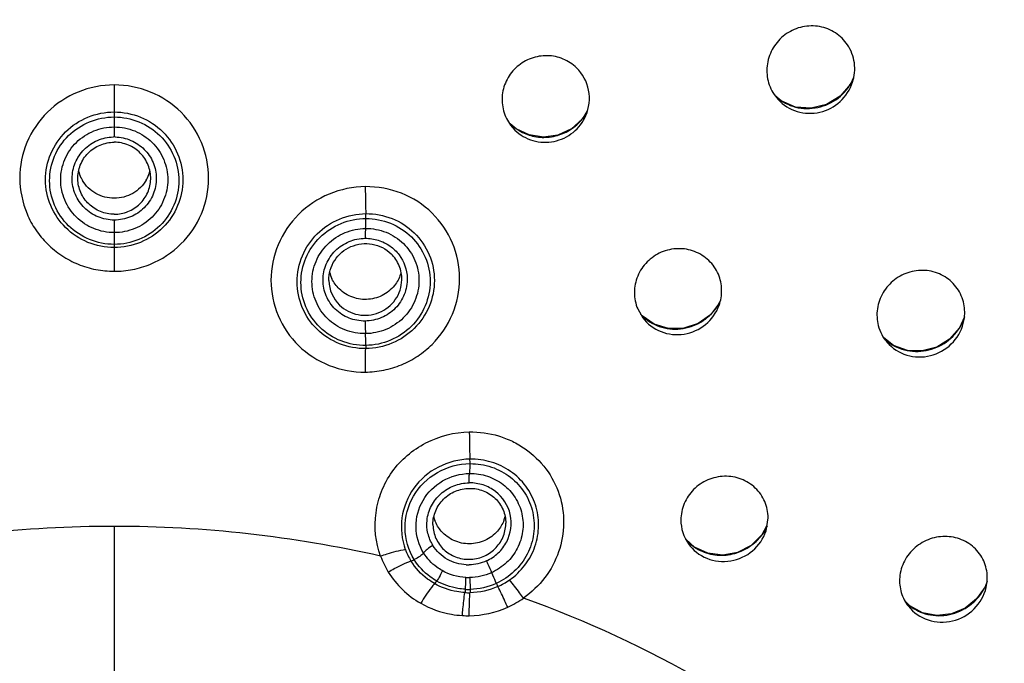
# Model space of a CAD drawing. Header units: millimetres. Extents: x 113 to 769, y -81 to 829.
# Tile 23 of 30: x 510 to 546, y 762 to 786. Entities that reach past the tile are written whole.
import ezdxf

# ---------------------------------------------------------------- set-up
doc = ezdxf.new("R2010")
doc.units = ezdxf.units.MM
doc.header["$LTSCALE"] = 65.395
doc.layers.get('0').update_dxf_attribs({"linetype": 'CONTINUOUS'})

msp = doc.modelspace()

# ---------------------------------------------------------------- linework, layer by layer
at = {"color": 9, "linetype": 'CONTINUOUS'}
for p, q in [((513.276, 783.619), (513.276, 781.714)), ((527.769, 782.198), (527.772, 782.195)), ((513.276, 778.668), (513.276, 776.796)), ((513.275, 767.459), (513.276, 757.172))]:
    msp.add_line(p, q, dxfattribs=at)
at = {"color": 7, "linetype": 'CONTINUOUS'}
for p, q in [((540.336, 783.885), (540.229, 783.649)), ((537.431, 783.271), (537.577, 783.085)), ((537.692, 783.038), (537.458, 783.235)), ((530.594, 782.674), (530.412, 782.375)), ((527.988, 782.017), (527.769, 782.198)), ((527.787, 782.142), (527.942, 781.966)), ((532.439, 775.417), (532.623, 775.098)), ((533.046, 774.857), (532.601, 775.164)), ((541.803, 774.08), (541.433, 774.377)), ((537.135, 767.292), (537.212, 767.772)), ((524.942, 767.532), (524.942, 767.504)), ((527.611, 767.541), (527.611, 767.57)), ((537.167, 767.495), (536.983, 767.143)), ((545.226, 765.447), (545.152, 765.24)), ((545.194, 765.218), (545.231, 765.445)), ((542.404, 764.543), (542.222, 764.735))]:
    msp.add_line(p, q, dxfattribs=at)
for points in [[(540.229, 783.649), (539.851, 783.205), (539.354, 782.899), (538.79, 782.763), (538.216, 782.81), (537.692, 783.038)], [(530.412, 782.375), (530.011, 782.012), (529.52, 781.78), (528.985, 781.704), (528.459, 781.787), (527.988, 782.017)], [(535.432, 775.646), (535.099, 775.207), (534.647, 774.886), (534.121, 774.711), (533.569, 774.701), (533.046, 774.857)], [(544.396, 775.129), (544.22, 774.728), (543.857, 774.314), (543.388, 774.022), (542.856, 773.879), (542.31, 773.899), (541.803, 774.08)], [(536.983, 767.143), (536.588, 766.76), (536.096, 766.507), (535.553, 766.409), (535.008, 766.475), (534.514, 766.702), (534.215, 766.982)], [(545.152, 765.24), (544.845, 764.8), (544.423, 764.461), (543.922, 764.254), (543.387, 764.197), (542.866, 764.296), (542.404, 764.543)]]:
    msp.add_lwpolyline(points, dxfattribs=at)
at = {"color": 9, "linetype": 'CONTINUOUS'}
for centre, radius, start, end in [((528.988, 783.533), 1.837, 318.1246, 328.0247), ((528.966, 783.423), 1.713, 225.7858, 227.2018), ((528.992, 783.452), 1.752, 227.238, 239.3575), ((528.992, 783.531), 1.832, 309.1844, 318.1035), ((528.989, 783.448), 1.747, 239.3614, 248.4165), ((528.996, 783.467), 1.768, 248.4359, 256.5776), ((528.993, 783.527), 1.828, 283.9261, 301.0827), ((528.985, 783.539), 1.842, 301.1011, 309.1823), ((513.312, 779.901), 1.814, 91.1538, 92.1729), ((513.243, 779.922), 1.792, 87.9393, 88.9392), ((528.998, 783.478), 1.778, 256.5929, 266.3902), ((528.999, 783.503), 1.804, 266.4003, 273.7915), ((528.999, 783.507), 1.807, 273.8022, 283.9098), ((509.653, 778.477), 12.838, 1.1178, 1.9188), ((533.835, 776.508), 1.815, 328.521, 334.3902), ((533.78, 776.389), 1.701, 223.2723, 228.0444), ((542.673, 775.722), 1.841, 333.7413, 338.3126), ((542.615, 775.553), 1.683, 226.3917, 232.3924), ((516.578, 769.496), 9.728, 1.5238, 2.5064), ((513.328, 722.765), 44.694, 90.0666, 102.6664), ((513.236, 722.872), 44.587, 77.318, 89.9485), ((535.545, 768.227), 1.802, 329.4471, 335.5328), ((535.517, 768.247), 1.836, 318.3881, 323.2851), ((535.533, 768.235), 1.816, 323.2929, 323.897), ((535.534, 768.234), 1.815, 323.898, 329.4489), ((535.456, 768.097), 1.685, 221.2642, 227.7258), ((535.461, 768.103), 1.692, 227.7234, 236.0526), ((526.114, 767.513), 3.293, 200.2822, 211.5995), ((526.158, 767.443), 2.375, 200.4281, 211.7906), ((526.242, 767.641), 1.59, 267.0358, 270.9042), ((526.254, 767.596), 2.014, 266.9866, 270.8619), ((526.268, 767.611), 2.579, 294.0752, 304.8699), ((543.497, 766.055), 1.846, 326.6247, 333.9604), ((543.525, 766.041), 1.814, 333.9767, 335.7597), ((543.538, 766.035), 1.8, 335.76, 337.2453), ((526.262, 767.611), 2.581, 266.7042, 270.7814), ((526.253, 767.569), 2.418, 267.0855, 271.1852), ((526.222, 767.734), 3.546, 294.2533, 305.0833), ((514.03, 725.435), 41.889, 50.1169, 70.1402), ((543.475, 766.069), 1.872, 317.9957, 326.624), ((543.411, 765.857), 1.657, 224.3592, 231.0551), ((543.409, 765.856), 1.654, 231.0603, 231.8393), ((543.426, 765.878), 1.682, 231.8607, 239.8497), ((543.446, 766.097), 1.911, 300.8868, 312.0892), ((543.455, 766.088), 1.899, 312.0866, 317.9844), ((526.223, 767.723), 3.535, 266.7018, 270.7802), ((543.443, 765.907), 1.716, 239.8593, 250.3916), ((543.453, 766.088), 1.901, 300.2386, 300.8628)]:
    msp.add_arc(centre, radius, start, end, dxfattribs=at)
at = {"color": 7, "linetype": 'CONTINUOUS'}
for centre, radius, start, end in [((513.224, 780.787), 1.297, 194.7862, 206.1098), ((513.328, 780.787), 1.296, 333.8435, 345.7281), ((513.222, 780.786), 1.294, 206.1122, 210.8591), ((513.331, 780.786), 1.293, 329.61, 333.8389), ((522.409, 777.079), 1.289, 193.9395, 205.5133), ((522.422, 776.484), 1.288, 181.3094, 225.8585), ((526.213, 768.131), 1.285, 194.9259, 200.6668), ((526.338, 768.132), 1.286, 339.4362, 345.9628), ((535.524, 767.692), 1.506, 179.9612, 215.2857)]:
    msp.add_arc(centre, radius, start, end, dxfattribs=at)
at = {"color": 9, "linetype": 'CONTINUOUS'}
for points, knots in [([(456.113, 766.816), (455.922, 770.565), (456.323, 778.135), (459.259, 789.117), (464.406, 799.301), (471.55, 808.263), (480.398, 815.64), (490.585, 821.132), (501.692, 824.519), (509.419, 825.281), (513.276, 825.281)], [0, 0, 0, 0, 0.123356, 0.246921, 0.370936, 0.49557, 0.620887, 0.746843, 0.873283, 1, 1, 1, 1]), ([(513.361, 825.281), (517.214, 825.275), (524.933, 824.503), (536.025, 821.107), (546.198, 815.609), (555.03, 808.232), (562.162, 799.274), (567.3, 789.097), (570.23, 778.124), (570.63, 770.562), (570.438, 766.816)], [0, 0, 0, 0, 0.126717, 0.253157, 0.379112, 0.504428, 0.629061, 0.753076, 0.876642, 1, 1, 1, 1]), ([(513.276, 783.619), (512.826, 783.619), (511.92, 783.439), (510.77, 782.684), (510, 781.547), (509.728, 780.207), (509.959, 779.089), (510.381, 778.298), (510.82, 777.783), (511.343, 777.352), (511.944, 777.035), (512.597, 776.839), (513.05, 776.799), (513.276, 776.796)], [0, 0, 0, 0, 0.125617, 0.250762, 0.375189, 0.499148, 0.623095, 0.685512, 0.748103, 0.81087, 0.873794, 0.936862, 1, 1, 1, 1]), ([(513.276, 776.796), (513.502, 776.797), (513.955, 776.837), (514.819, 777.101), (515.78, 777.73), (516.55, 778.864), (516.822, 780.205), (516.552, 781.546), (515.783, 782.683), (514.632, 783.439), (513.726, 783.619), (513.276, 783.619)], [0, 0, 0, 0, 0.063181, 0.126283, 0.251477, 0.375995, 0.500095, 0.624221, 0.748843, 0.874177, 1, 1, 1, 1]), ([(537.58, 783.117), (537.793, 782.952), (538.308, 782.721), (539.15, 782.758), (539.897, 783.158), (540.235, 783.618), (540.345, 783.869)], [0, 0, 0, 0, 0.247259, 0.496474, 0.747856, 1, 1, 1, 1]), ([(513.276, 777.665), (512.949, 777.666), (512.29, 777.796), (511.453, 778.345), (510.896, 779.173), (510.696, 780.147), (510.896, 781.121), (511.453, 781.949), (512.29, 782.498), (512.949, 782.628), (513.276, 782.629)], [0, 0, 0, 0, 0.12585, 0.251209, 0.375832, 0.500003, 0.624127, 0.748789, 0.874133, 1, 1, 1, 1]), ([(513.276, 782.629), (513.603, 782.628), (514.261, 782.498), (515.099, 781.95), (515.655, 781.122), (515.855, 780.147), (515.656, 779.173), (515.099, 778.345), (514.262, 777.796), (513.603, 777.666), (513.276, 777.665)], [0, 0, 0, 0, 0.125854, 0.251185, 0.375849, 0.499975, 0.624149, 0.748778, 0.874148, 1, 1, 1, 1]), ([(513.276, 777.781), (512.968, 777.781), (512.348, 777.902), (511.562, 778.42), (511.034, 779.196), (510.849, 780.113), (511.034, 781.03), (511.562, 781.806), (512.348, 782.324), (512.968, 782.445), (513.276, 782.445)], [0, 0, 0, 0, 0.125891, 0.251246, 0.375889, 0.50001, 0.624124, 0.748754, 0.874104, 1, 1, 1, 1]), ([(513.276, 782.445), (513.583, 782.445), (514.204, 782.324), (514.99, 781.806), (515.517, 781.03), (515.703, 780.113), (515.517, 779.196), (514.99, 778.42), (514.204, 777.902), (513.583, 777.781), (513.276, 777.781)], [0, 0, 0, 0, 0.125894, 0.251244, 0.375873, 0.499985, 0.624107, 0.74875, 0.874106, 1, 1, 1, 1]), ([(513.276, 778.212), (513.021, 778.212), (512.507, 778.313), (511.856, 778.742), (511.419, 779.386), (511.266, 780.146), (511.419, 780.906), (511.856, 781.55), (512.507, 781.979), (513.021, 782.08), (513.276, 782.08)], [0, 0, 0, 0, 0.125867, 0.251218, 0.375862, 0.50001, 0.624156, 0.748799, 0.874132, 1, 1, 1, 1]), ([(513.276, 782.08), (513.531, 782.08), (514.045, 781.979), (514.696, 781.55), (515.133, 780.906), (515.286, 780.146), (515.132, 779.386), (514.696, 778.742), (514.045, 778.313), (513.531, 778.212), (513.276, 778.212)], [0, 0, 0, 0, 0.125866, 0.251201, 0.375844, 0.499984, 0.624128, 0.748784, 0.874124, 1, 1, 1, 1]), ([(511.735, 780.193), (511.735, 780.388), (511.815, 780.783), (512.148, 781.284), (512.649, 781.625), (513.046, 781.706), (513.244, 781.713)], [0, 0, 0, 0, 0.24839, 0.497626, 0.748229, 1, 1, 1, 1]), ([(513.307, 781.713), (513.504, 781.706), (513.899, 781.625), (514.4, 781.288), (514.733, 780.79), (514.816, 780.397), (514.817, 780.203)], [0, 0, 0, 0, 0.251749, 0.502393, 0.751578, 1, 1, 1, 1]), ([(513.276, 778.668), (513.075, 778.677), (512.77, 778.728), (512.414, 778.919), (512.101, 779.171), (511.817, 779.595), (511.734, 779.995), (511.735, 780.193)], [0, 0, 0, 0, 0.251478, 0.377477, 0.503132, 0.751956, 1, 1, 1, 1]), ([(514.817, 780.203), (514.819, 780.004), (514.738, 779.602), (514.454, 779.175), (514.142, 778.92), (513.784, 778.727), (513.477, 778.679), (513.276, 778.668)], [0, 0, 0, 0, 0.248028, 0.496807, 0.622497, 0.748478, 1, 1, 1, 1]), ([(522.467, 779.897), (522.017, 779.891), (521.114, 779.7), (519.961, 778.947), (519.202, 777.804), (518.919, 776.469), (519.201, 775.137), (519.964, 774.007), (521.118, 773.272), (522.021, 773.095), (522.468, 773.104)], [0, 0, 0, 0, 0.126248, 0.252182, 0.377302, 0.501532, 0.625342, 0.749405, 0.874283, 1, 1, 1, 1]), ([(522.467, 779.898), (522.467, 779.813), (522.469, 779.483), (522.475, 779.152), (522.484, 778.907)], [0, 0, 0, 0, 0.25732, 1, 1, 1, 1]), ([(522.468, 773.104), (522.694, 773.114), (523.146, 773.158), (523.8, 773.352), (524.398, 773.677), (525.097, 774.245), (525.74, 775.193), (526.009, 776.53), (525.741, 777.865), (524.973, 778.993), (523.82, 779.738), (522.916, 779.894), (522.467, 779.897)], [0, 0, 0, 0, 0.063326, 0.126573, 0.189872, 0.252945, 0.377847, 0.501897, 0.625553, 0.749531, 0.87431, 1, 1, 1, 1]), ([(522.483, 773.965), (522.157, 773.962), (521.499, 774.084), (520.66, 774.622), (520.102, 775.444), (519.903, 776.414), (520.106, 777.387), (520.663, 778.214), (521.498, 778.767), (522.156, 778.903), (522.484, 778.907)], [0, 0, 0, 0, 0.125791, 0.250747, 0.374829, 0.498667, 0.622848, 0.747928, 0.873806, 1, 1, 1, 1]), ([(522.484, 778.907), (522.81, 778.909), (523.467, 778.787), (524.306, 778.249), (524.864, 777.428), (525.063, 776.457), (524.861, 775.485), (524.303, 774.658), (523.468, 774.104), (522.81, 773.969), (522.483, 773.965)], [0, 0, 0, 0, 0.125812, 0.25073, 0.374876, 0.498653, 0.622876, 0.74792, 0.873808, 1, 1, 1, 1]), ([(522.486, 774.081), (522.178, 774.077), (521.556, 774.19), (520.765, 774.699), (520.234, 775.471), (520.048, 776.388), (520.236, 777.306), (520.767, 778.084), (521.556, 778.604), (522.179, 778.727), (522.488, 778.728)], [0, 0, 0, 0, 0.125838, 0.250796, 0.374926, 0.498728, 0.622905, 0.74794, 0.873793, 1, 1, 1, 1]), ([(522.475, 778.364), (522.479, 778.38), (522.481, 778.425), (522.488, 778.546), (522.488, 778.652), (522.488, 778.729)], [0, 0, 0, 0, 0.130846, 0.367615, 1, 1, 1, 1]), ([(522.488, 778.729), (522.794, 778.73), (523.411, 778.612), (524.193, 778.102), (524.717, 777.333), (524.9, 776.422), (524.715, 775.51), (524.191, 774.736), (523.41, 774.215), (522.793, 774.087), (522.486, 774.083)], [0, 0, 0, 0, 0.125846, 0.250811, 0.374939, 0.498728, 0.622892, 0.747922, 0.873782, 1, 1, 1, 1]), ([(522.474, 774.513), (522.219, 774.51), (521.706, 774.604), (521.053, 775.026), (520.615, 775.665), (520.462, 776.423), (520.618, 777.182), (521.056, 777.825), (521.706, 778.258), (522.22, 778.362), (522.475, 778.364)], [0, 0, 0, 0, 0.125821, 0.250757, 0.374884, 0.498689, 0.622891, 0.747935, 0.873803, 1, 1, 1, 1]), ([(522.475, 778.364), (522.467, 778.323), (522.467, 778.202), (522.463, 778.083), (522.463, 778.005)], [0, 0, 0, 0, 0.352562, 1, 1, 1, 1]), ([(522.475, 778.364), (522.729, 778.367), (523.242, 778.272), (523.894, 777.85), (524.331, 777.212), (524.483, 776.455), (524.328, 775.697), (523.891, 775.054), (523.242, 774.621), (522.729, 774.516), (522.474, 774.513)], [0, 0, 0, 0, 0.125814, 0.25074, 0.374854, 0.498673, 0.622874, 0.747931, 0.873794, 1, 1, 1, 1]), ([(522.461, 774.973), (522.261, 774.974), (521.857, 775.045), (521.342, 775.377), (521, 775.88), (520.877, 776.476), (521.002, 777.073), (521.345, 777.581), (521.858, 777.92), (522.262, 778.001), (522.463, 778.005)], [0, 0, 0, 0, 0.125781, 0.250684, 0.37472, 0.498515, 0.622735, 0.74784, 0.873725, 1, 1, 1, 1]), ([(522.463, 778.005), (522.624, 778.004), (522.948, 777.958), (523.242, 777.813), (523.373, 777.72)], [0, 0, 0, 0, 0.501329, 1, 1, 1, 1]), ([(524.001, 776.545), (524.007, 776.344), (523.932, 775.935), (523.649, 775.501), (523.335, 775.238), (522.975, 775.039), (522.665, 774.986), (522.461, 774.973)], [0, 0, 0, 0, 0.247379, 0.496328, 0.622266, 0.748446, 1, 1, 1, 1]), ([(532.643, 775.124), (532.835, 774.952), (533.308, 774.691), (534.113, 774.646), (534.867, 774.943), (535.245, 775.336), (535.383, 775.56)], [0, 0, 0, 0, 0.246977, 0.49652, 0.748168, 1, 1, 1, 1]), ([(522.461, 774.973), (522.461, 774.929), (522.462, 774.776), (522.466, 774.622), (522.474, 774.513)], [0, 0, 0, 0, 0.284661, 1, 1, 1, 1]), ([(541.588, 774.219), (541.795, 774.06), (542.296, 773.834), (543.116, 773.861), (543.856, 774.231), (544.204, 774.666), (544.324, 774.908)], [0, 0, 0, 0, 0.245674, 0.494734, 0.747015, 1, 1, 1, 1]), ([(522.486, 774.083), (522.487, 774.197), (522.484, 774.341), (522.476, 774.484), (522.474, 774.513)], [0, 0, 0, 0, 0.797823, 1, 1, 1, 1]), ([(522.469, 773.104), (522.469, 773.186), (522.47, 773.473), (522.474, 773.76), (522.483, 773.965)], [0, 0, 0, 0, 0.285555, 1, 1, 1, 1]), ([(522.486, 774.081), (522.486, 774.071), (522.485, 774.032), (522.484, 773.993), (522.483, 773.965)], [0, 0, 0, 0, 0.270871, 1, 1, 1, 1]), ([(523.024, 766.371), (522.838, 766.868), (522.759, 767.708), (523.034, 768.749), (523.548, 769.715), (524.632, 770.622), (525.727, 770.91), (526.273, 770.919)], [0, 0, 0, 0, 0.245784, 0.370334, 0.495693, 0.747153, 1, 1, 1, 1]), ([(526.273, 770.919), (526.634, 770.912), (527.182, 770.851), (527.855, 770.584), (528.473, 770.223), (529.124, 769.595), (529.624, 768.639), (529.784, 767.571), (529.597, 766.506), (529.086, 765.543), (528.554, 765.042), (528.26, 764.832)], [0, 0, 0, 0, 0.126629, 0.189752, 0.252603, 0.377043, 0.500746, 0.624323, 0.748487, 0.873675, 1, 1, 1, 1]), ([(526.274, 770.92), (526.275, 770.835), (526.277, 770.502), (526.286, 770.169), (526.297, 769.921)], [0, 0, 0, 0, 0.254424, 1, 1, 1, 1]), ([(526.297, 769.921), (525.899, 769.914), (525.1, 769.709), (524.165, 768.916), (523.714, 767.785), (523.799, 766.976), (523.932, 766.614)], [0, 0, 0, 0, 0.253365, 0.505236, 0.75393, 1, 1, 1, 1]), ([(527.742, 765.495), (527.957, 765.645), (528.342, 766.012), (528.717, 766.71), (528.852, 767.486), (528.733, 768.262), (528.371, 768.959), (527.803, 769.507), (527.088, 769.852), (526.56, 769.925), (526.297, 769.921)], [0, 0, 0, 0, 0.126362, 0.251599, 0.375808, 0.499435, 0.623185, 0.74771, 0.873333, 1, 1, 1, 1]), ([(524.259, 766.24), (524.047, 766.581), (523.805, 767.399), (524.14, 768.629), (525.052, 769.529), (525.89, 769.752), (526.303, 769.754)], [0, 0, 0, 0, 0.246464, 0.49456, 0.746307, 1, 1, 1, 1]), ([(526.285, 769.395), (526.29, 769.409), (526.293, 769.452), (526.303, 769.571), (526.303, 769.677), (526.303, 769.754)], [0, 0, 0, 0, 0.123429, 0.357745, 1, 1, 1, 1]), ([(526.303, 769.754), (526.567, 769.756), (527.099, 769.672), (527.804, 769.294), (528.34, 768.705), (528.641, 767.973), (528.674, 767.181), (528.434, 766.421), (527.951, 765.781), (527.504, 765.481), (527.263, 765.371)], [0, 0, 0, 0, 0.126519, 0.251914, 0.376164, 0.499704, 0.623313, 0.747741, 0.87334, 1, 1, 1, 1]), ([(524.602, 766.485), (524.427, 766.766), (524.227, 767.442), (524.503, 768.457), (525.254, 769.203), (525.944, 769.391), (526.285, 769.395)], [0, 0, 0, 0, 0.24645, 0.494551, 0.746299, 1, 1, 1, 1]), ([(526.267, 769.052), (526.267, 769.127), (526.268, 769.228), (526.276, 769.342), (526.28, 769.382), (526.285, 769.395)], [0, 0, 0, 0, 0.658176, 0.87858, 1, 1, 1, 1]), ([(526.285, 769.395), (526.504, 769.398), (526.947, 769.33), (527.535, 769.019), (527.983, 768.532), (528.235, 767.924), (528.263, 767.265), (528.063, 766.634), (527.662, 766.102), (527.289, 765.853), (527.088, 765.762)], [0, 0, 0, 0, 0.126522, 0.251888, 0.376126, 0.499609, 0.623263, 0.747668, 0.87332, 1, 1, 1, 1]), ([(524.728, 767.679), (524.747, 767.862), (524.859, 768.227), (525.21, 768.677), (525.7, 768.978), (526.079, 769.048), (526.267, 769.052)], [0, 0, 0, 0, 0.246819, 0.496433, 0.747802, 1, 1, 1, 1]), ([(526.9, 766.193), (527.056, 766.268), (527.351, 766.461), (527.768, 767.01), (527.898, 767.916), (527.398, 768.681), (526.788, 769.002), (526.44, 769.05), (526.267, 769.052)], [0, 0, 0, 0, 0.12764, 0.254223, 0.500473, 0.746358, 0.872607, 1, 1, 1, 1]), ([(524.941, 766.761), (524.862, 766.899), (524.732, 767.195), (524.712, 767.521), (524.728, 767.679)], [0, 0, 0, 0, 0.50001, 1, 1, 1, 1]), ([(534.516, 766.699), (534.693, 766.579), (535.098, 766.406), (535.759, 766.381), (536.393, 766.587), (536.745, 766.864), (536.89, 767.027)], [0, 0, 0, 0, 0.246263, 0.495787, 0.74772, 1, 1, 1, 1]), ([(524.941, 766.761), (524.869, 766.718), (524.749, 766.634), (524.637, 766.536), (524.602, 766.485)], [0, 0, 0, 0, 0.577684, 1, 1, 1, 1]), ([(523.025, 766.371), (523.105, 766.4), (523.401, 766.5), (523.706, 766.58), (523.932, 766.614)], [0, 0, 0, 0, 0.27083, 1, 1, 1, 1]), ([(524.602, 766.485), (524.566, 766.433), (524.451, 766.346), (524.331, 766.272), (524.259, 766.24)], [0, 0, 0, 0, 0.44241, 1, 1, 1, 1]), ([(525.28, 765.837), (525.211, 765.876), (524.947, 766.047), (524.726, 766.285), (524.602, 766.485)], [0, 0, 0, 0, 0.252184, 1, 1, 1, 1]), ([(523.309, 765.787), (523.382, 765.83), (523.649, 765.982), (523.928, 766.117), (524.139, 766.192)], [0, 0, 0, 0, 0.274205, 1, 1, 1, 1]), ([(524.139, 766.192), (524.148, 766.195), (524.189, 766.21), (524.229, 766.226), (524.259, 766.24)], [0, 0, 0, 0, 0.234433, 1, 1, 1, 1]), ([(525.004, 765.361), (524.916, 765.411), (524.579, 765.631), (524.297, 765.936), (524.139, 766.192)], [0, 0, 0, 0, 0.252122, 1, 1, 1, 1]), ([(525.08, 765.457), (524.997, 765.504), (524.677, 765.711), (524.41, 765.998), (524.259, 766.24)], [0, 0, 0, 0, 0.252176, 1, 1, 1, 1]), ([(526.9, 766.193), (526.919, 766.154), (526.984, 766.011), (527.047, 765.867), (527.088, 765.762)], [0, 0, 0, 0, 0.279165, 1, 1, 1, 1]), ([(523.309, 765.787), (523.454, 765.552), (523.806, 765.115), (524.256, 764.78), (524.497, 764.642)], [0, 0, 0, 0, 0.498458, 1, 1, 1, 1]), ([(525.28, 765.837), (525.263, 765.773), (525.199, 765.643), (525.126, 765.519), (525.08, 765.457)], [0, 0, 0, 0, 0.461772, 1, 1, 1, 1]), ([(526.13, 765.155), (526.142, 765.268), (526.15, 765.411), (526.15, 765.555), (526.148, 765.585)], [0, 0, 0, 0, 0.792481, 1, 1, 1, 1]), ([(526.285, 765.582), (526.288, 765.552), (526.299, 765.409), (526.303, 765.266), (526.303, 765.152)], [0, 0, 0, 0, 0.208204, 1, 1, 1, 1]), ([(527.088, 765.762), (527.099, 765.734), (527.154, 765.602), (527.213, 765.472), (527.263, 765.371)], [0, 0, 0, 0, 0.207773, 1, 1, 1, 1]), ([(525.004, 765.361), (524.963, 765.315), (524.779, 765.086), (524.618, 764.84), (524.497, 764.642)], [0, 0, 0, 0, 0.210466, 1, 1, 1, 1]), ([(525.004, 765.361), (525.01, 765.368), (525.036, 765.4), (525.061, 765.432), (525.08, 765.457)], [0, 0, 0, 0, 0.230031, 1, 1, 1, 1]), ([(526.113, 765.035), (526.016, 765.04), (525.631, 765.084), (525.256, 765.218), (525.004, 765.361)], [0, 0, 0, 0, 0.251839, 1, 1, 1, 1]), ([(526.13, 765.155), (526.038, 765.16), (525.674, 765.199), (525.319, 765.323), (525.08, 765.457)], [0, 0, 0, 0, 0.251849, 1, 1, 1, 1]), ([(527.679, 764.501), (527.645, 764.575), (527.529, 764.828), (527.409, 765.079), (527.32, 765.256)], [0, 0, 0, 0, 0.2899, 1, 1, 1, 1]), ([(528.26, 764.832), (528.213, 764.898), (528.046, 765.123), (527.874, 765.345), (527.742, 765.495)], [0, 0, 0, 0, 0.288559, 1, 1, 1, 1]), ([(526.021, 764.194), (526.027, 764.275), (526.051, 764.556), (526.081, 764.837), (526.113, 765.035)], [0, 0, 0, 0, 0.288531, 1, 1, 1, 1]), ([(526.13, 765.155), (526.128, 765.144), (526.123, 765.104), (526.118, 765.064), (526.113, 765.035)], [0, 0, 0, 0, 0.273314, 1, 1, 1, 1]), ([(526.272, 764.188), (526.273, 764.269), (526.275, 764.55), (526.283, 764.831), (526.297, 765.031)], [0, 0, 0, 0, 0.289129, 1, 1, 1, 1]), ([(526.303, 765.152), (526.302, 765.141), (526.301, 765.101), (526.299, 765.06), (526.297, 765.031)], [0, 0, 0, 0, 0.273827, 1, 1, 1, 1]), ([(524.497, 764.642), (524.842, 764.444), (525.358, 764.262), (525.886, 764.202), (526.02, 764.194)], [0, 0, 0, 0, 0.748141, 1, 1, 1, 1]), ([(542.867, 764.291), (543.114, 764.203), (543.659, 764.139), (544.179, 764.312), (544.41, 764.446)], [0, 0, 0, 0, 0.495342, 1, 1, 1, 1])]:
    msp.add_open_spline(points, degree=3, knots=knots, dxfattribs=at)
at = {"color": 7, "linetype": 'CONTINUOUS'}
for points, knots in [([(472.277, 732.198), (470.446, 734.122), (467.063, 738.233), (462.954, 745.057), (459.893, 752.388), (457.967, 760.075), (457.182, 767.951), (457.599, 775.854), (459.168, 783.618), (461.877, 791.079), (465.675, 798.075), (472.049, 806.607), (482.331, 815.422), (497.168, 822.096), (507.977, 823.61), (513.36, 823.602)], [0, 0, 0, 0, 0.062554, 0.124882, 0.187013, 0.248985, 0.310882, 0.372765, 0.434714, 0.49679, 0.559049, 0.621539, 0.746926, 0.873196, 1, 1, 1, 1]), ([(513.36, 823.602), (518.735, 823.594), (529.523, 822.054), (544.32, 815.355), (554.571, 806.538), (560.918, 798.005), (565.953, 788.717), (569.551, 775.882), (569.164, 759.93), (564.113, 744.76), (557.918, 736.027), (554.275, 732.202)], [0, 0, 0, 0, 0.126954, 0.253365, 0.378894, 0.441454, 0.503797, 0.627662, 0.751291, 0.875254, 1, 1, 1, 1]), ([(513.276, 822.051), (509.798, 822.051), (502.829, 821.399), (492.773, 818.499), (484.998, 814.562), (479.34, 810.586), (474.102, 806.122), (468.428, 799.641), (463.25, 790.745), (459.932, 781.041), (459.016, 774.268), (458.897, 770.883)], [0, 0, 0, 0, 0.126608, 0.252975, 0.37889, 0.441705, 0.504362, 0.629041, 0.753115, 0.8767, 1, 1, 1, 1]), ([(459.09, 770.303), (459.167, 773.701), (460.003, 780.509), (463.249, 790.274), (468.366, 799.25), (475.159, 807.095), (483.373, 813.521), (492.701, 818.287), (502.791, 821.219), (509.785, 821.879), (513.276, 821.879)], [0, 0, 0, 0, 0.123309, 0.246896, 0.370968, 0.495657, 0.621003, 0.74695, 0.873352, 1, 1, 1, 1]), ([(540.119, 785.088), (540.004, 785.259), (539.7, 785.56), (539.105, 785.794), (538.461, 785.783), (537.868, 785.53), (537.411, 785.073), (537.159, 784.479), (537.152, 783.838), (537.315, 783.442), (537.431, 783.271)], [0, 0, 0, 0, 0.123863, 0.248215, 0.373496, 0.499521, 0.625688, 0.751315, 0.876026, 1, 1, 1, 1]), ([(540.303, 783.715), (540.377, 783.941), (540.425, 784.431), (540.251, 784.892), (540.119, 785.088)], [0, 0, 0, 0, 0.501855, 1, 1, 1, 1]), ([(530.201, 784.242), (530.06, 784.379), (529.721, 784.602), (529.128, 784.725), (528.527, 784.625), (528.002, 784.316), (527.624, 783.84), (527.445, 783.262), (527.49, 782.66), (527.669, 782.298), (527.787, 782.142)], [0, 0, 0, 0, 0.124516, 0.249686, 0.375445, 0.501347, 0.626881, 0.751741, 0.875964, 1, 1, 1, 1]), ([(530.54, 782.497), (530.664, 782.782), (530.742, 783.442), (530.423, 784.026), (530.201, 784.242)], [0, 0, 0, 0, 0.501008, 1, 1, 1, 1]), ([(537.577, 783.085), (537.763, 782.883), (538.258, 782.574), (539.126, 782.552), (539.897, 782.957), (540.216, 783.45), (540.303, 783.715)], [0, 0, 0, 0, 0.247484, 0.49713, 0.748707, 1, 1, 1, 1]), ([(527.942, 781.966), (528.125, 781.788), (528.589, 781.519), (529.388, 781.491), (530.112, 781.832), (530.438, 782.261), (530.54, 782.497)], [0, 0, 0, 0, 0.248429, 0.498584, 0.749653, 1, 1, 1, 1]), ([(511.942, 780.173), (511.938, 780.347), (512.001, 780.701), (512.297, 781.149), (512.744, 781.45), (513.1, 781.521), (513.276, 781.521)], [0, 0, 0, 0, 0.248307, 0.497594, 0.748259, 1, 1, 1, 1]), ([(514.61, 780.173), (514.614, 780.347), (514.55, 780.701), (514.255, 781.149), (513.807, 781.45), (513.452, 781.521), (513.276, 781.521)], [0, 0, 0, 0, 0.24832, 0.497581, 0.748247, 1, 1, 1, 1]), ([(513.276, 778.885), (513.105, 778.885), (512.759, 778.952), (512.32, 779.237), (512.021, 779.664), (511.945, 780.004), (511.942, 780.173)], [0, 0, 0, 0, 0.251728, 0.502403, 0.751718, 1, 1, 1, 1]), ([(513.276, 779.47), (513.044, 779.47), (512.576, 779.589), (512.228, 779.926), (512.111, 780.123)], [0, 0, 0, 0, 0.502988, 1, 1, 1, 1]), ([(513.276, 778.885), (513.447, 778.885), (513.792, 778.952), (514.232, 779.237), (514.531, 779.664), (514.606, 780.004), (514.61, 780.173)], [0, 0, 0, 0, 0.251725, 0.502336, 0.751639, 1, 1, 1, 1]), ([(514.446, 780.132), (514.33, 779.933), (513.981, 779.591), (513.509, 779.47), (513.276, 779.47)], [0, 0, 0, 0, 0.496983, 1, 1, 1, 1]), ([(521.134, 776.455), (521.129, 776.712), (521.281, 777.245), (521.913, 777.77), (522.731, 777.868), (523.227, 777.615), (523.412, 777.435)], [0, 0, 0, 0, 0.248024, 0.498701, 0.750317, 1, 1, 1, 1]), ([(535.39, 776.685), (535.31, 776.873), (535.07, 777.22), (534.536, 777.557), (533.909, 777.665), (533.285, 777.528), (532.756, 777.169), (532.401, 776.64), (532.274, 776.02), (532.359, 775.605), (532.439, 775.417)], [0, 0, 0, 0, 0.123613, 0.247858, 0.373235, 0.499501, 0.625908, 0.751656, 0.876272, 1, 1, 1, 1]), ([(523.803, 776.481), (523.807, 776.656), (523.742, 777.013), (523.538, 777.312), (523.412, 777.435)], [0, 0, 0, 0, 0.499339, 1, 1, 1, 1]), ([(544.359, 775.681), (544.307, 775.879), (544.121, 776.259), (543.64, 776.669), (543.032, 776.861), (542.393, 776.807), (541.817, 776.518), (541.388, 776.036), (541.171, 775.433), (541.194, 775.006), (541.246, 774.806)], [0, 0, 0, 0, 0.123288, 0.246614, 0.371037, 0.49686, 0.623588, 0.750235, 0.875816, 1, 1, 1, 1]), ([(521.525, 775.56), (521.707, 775.383), (522.191, 775.132), (522.993, 775.215), (523.627, 775.713), (523.797, 776.229), (523.803, 776.481)], [0, 0, 0, 0, 0.249553, 0.501012, 0.751783, 1, 1, 1, 1]), ([(535.417, 775.547), (535.483, 775.729), (535.549, 776.12), (535.465, 776.508), (535.39, 776.685)], [0, 0, 0, 0, 0.501575, 1, 1, 1, 1]), ([(523.575, 776.328), (523.463, 776.172), (523.164, 775.904), (522.592, 775.728), (521.996, 775.802), (521.654, 776.014), (521.515, 776.149)], [0, 0, 0, 0, 0.248344, 0.499153, 0.750436, 1, 1, 1, 1]), ([(544.356, 774.887), (544.373, 774.952), (544.425, 775.214), (544.409, 775.489), (544.359, 775.681)], [0, 0, 0, 0, 0.252394, 1, 1, 1, 1]), ([(532.623, 775.098), (532.791, 774.874), (533.268, 774.512), (534.155, 774.423), (534.97, 774.788), (535.319, 775.28), (535.417, 775.547)], [0, 0, 0, 0, 0.247158, 0.497267, 0.749256, 1, 1, 1, 1]), ([(541.572, 774.189), (541.758, 773.975), (542.27, 773.646), (543.176, 773.632), (543.971, 774.076), (544.282, 774.606), (544.356, 774.887)], [0, 0, 0, 0, 0.246162, 0.496031, 0.748579, 1, 1, 1, 1]), ([(537.212, 767.772), (537.211, 767.974), (537.128, 768.383), (536.77, 768.894), (536.237, 769.227), (535.611, 769.331), (534.988, 769.194), (534.459, 768.837), (534.103, 768.312), (534.018, 767.897), (534.018, 767.693)], [0, 0, 0, 0, 0.123171, 0.246213, 0.370347, 0.496053, 0.622897, 0.749827, 0.875693, 1, 1, 1, 1]), ([(524.942, 767.532), (524.942, 767.702), (525.012, 768.047), (525.311, 768.482), (525.754, 768.775), (526.275, 768.883), (526.797, 768.791), (527.242, 768.509), (527.541, 768.081), (527.611, 767.739), (527.611, 767.57)], [0, 0, 0, 0, 0.123898, 0.249098, 0.375513, 0.502291, 0.628425, 0.753233, 0.876796, 1, 1, 1, 1]), ([(524.942, 767.504), (524.946, 767.337), (525.021, 767.002), (525.322, 766.584), (525.762, 766.31), (526.277, 766.22), (526.791, 766.325), (527.23, 766.61), (527.53, 767.035), (527.607, 767.374), (527.611, 767.541)], [0, 0, 0, 0, 0.123171, 0.246676, 0.371439, 0.497541, 0.624341, 0.750771, 0.876022, 1, 1, 1, 1]), ([(527.307, 767.286), (527.182, 767.141), (526.862, 766.903), (526.28, 766.778), (525.697, 766.9), (525.375, 767.137), (525.249, 767.281)], [0, 0, 0, 0, 0.248893, 0.499967, 0.751055, 1, 1, 1, 1]), ([(534.294, 766.822), (534.46, 766.588), (534.945, 766.208), (535.858, 766.115), (536.695, 766.499), (537.044, 767.014), (537.135, 767.292)], [0, 0, 0, 0, 0.246141, 0.496656, 0.749456, 1, 1, 1, 1]), ([(545.231, 765.445), (545.248, 765.648), (545.2, 766.064), (544.885, 766.605), (544.379, 766.978), (543.762, 767.127), (543.128, 767.034), (542.569, 766.713), (542.169, 766.212), (542.048, 765.801), (542.03, 765.595)], [0, 0, 0, 0, 0.123299, 0.245732, 0.3689, 0.493851, 0.62059, 0.748099, 0.874916, 1, 1, 1, 1]), ([(542.03, 765.595), (542.014, 765.407), (542.052, 765.022), (542.231, 764.679), (542.348, 764.532)], [0, 0, 0, 0, 0.501782, 1, 1, 1, 1]), ([(527.263, 765.371), (527.268, 765.36), (527.287, 765.322), (527.306, 765.284), (527.32, 765.256)], [0, 0, 0, 0, 0.275227, 1, 1, 1, 1]), ([(542.348, 764.532), (542.53, 764.303), (543.048, 763.945), (543.985, 763.917), (544.81, 764.373), (545.125, 764.927), (545.194, 765.218)], [0, 0, 0, 0, 0.245008, 0.495398, 0.748958, 1, 1, 1, 1])]:
    msp.add_open_spline(points, degree=3, knots=knots, dxfattribs=at)
at = {"color": 9, "linetype": 'CONTINUOUS'}
for points in [[(523.373, 777.72), (523.498, 777.631), (523.612, 777.52), (523.704, 777.397)], [(523.704, 777.397), (523.884, 777.156), (523.993, 776.845), (524.001, 776.545)], [(525.475, 766.251), (525.261, 766.372), (525.071, 766.552), (524.941, 766.761)], [(526.16, 766.053), (525.923, 766.065), (525.682, 766.134), (525.475, 766.251)], [(526.9, 766.193), (526.703, 766.104), (526.483, 766.054), (526.267, 766.051)], [(526.148, 765.585), (525.847, 765.601), (525.542, 765.688), (525.28, 765.837)], [(527.088, 765.762), (526.838, 765.649), (526.559, 765.586), (526.285, 765.582)], [(527.32, 765.256), (527.001, 765.114), (526.646, 765.035), (526.297, 765.031)], [(527.263, 765.371), (526.964, 765.235), (526.631, 765.159), (526.303, 765.152)], [(526.271, 764.188), (526.752, 764.195), (527.24, 764.305), (527.679, 764.501)]]:
    msp.add_open_spline(points, degree=3, dxfattribs=at)
at = {"color": 7, "linetype": 'CONTINUOUS'}
for points in [[(523.771, 776.741), (523.731, 776.594), (523.664, 776.452), (523.575, 776.328)], [(521.515, 776.149), (521.405, 776.256), (521.312, 776.385), (521.246, 776.524)], [(541.246, 774.806), (541.304, 774.581), (541.419, 774.364), (541.572, 774.189)], [(525.249, 767.281), (525.148, 767.397), (525.065, 767.533), (525.011, 767.678)], [(527.542, 767.68), (527.488, 767.537), (527.407, 767.402), (527.307, 767.286)]]:
    msp.add_open_spline(points, degree=3, dxfattribs=at)

doc.saveas('drawing.dxf')
